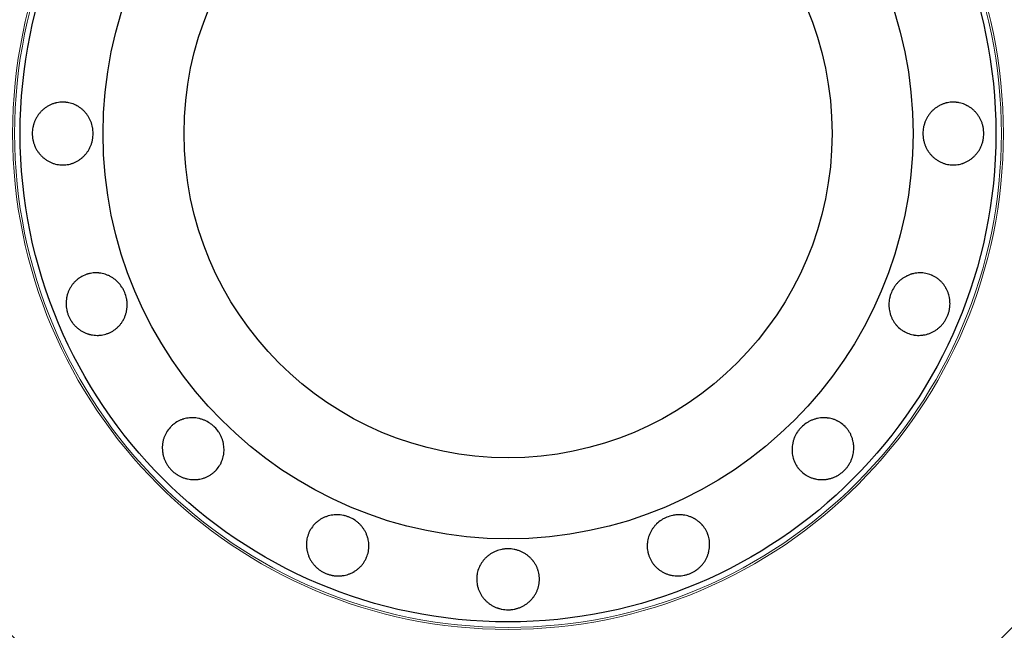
# Model space of a CAD drawing. Header units: inches. Extents: x 0 to 23760, y -13 to 16800.
# Tile 71 of 247: x 7050 to 7145, y 5910 to 5968. Entities that reach past the tile are written whole.
import ezdxf

# ---------------------------------------------------------------- set-up
doc = ezdxf.new("R2010")
doc.units = ezdxf.units.IN
doc.layers.add('1', color=7, linetype='Continuous', true_color=0xffffff)

msp = doc.modelspace()

# ---------------------------------------------------------------- linework, layer by layer
at = {"layer": '1', "color": 2, "linetype": 'Continuous', "lineweight": 25}
for radius in [100, 67.5, 46.681, 38.75, 31]:
    msp.add_circle((7097.104, 5957.261), radius, dxfattribs=at)
at = {"layer": '1', "color": 110, "linetype": 'Continuous', "lineweight": 13}
for radius in [47.403, 47.21]:
    msp.add_circle((7097.104, 5957.261), radius, dxfattribs=at)
at = {"layer": '1', "color": 2, "linetype": 'Continuous', "lineweight": 25}
for points, knots in [([(7051.581, 5957.261), (7051.581, 5957.36), (7051.586, 5957.459), (7051.605, 5957.654), (7051.619, 5957.751), (7051.656, 5957.943), (7051.68, 5958.039), (7051.715, 5958.157), (7051.722, 5958.18), (7051.737, 5958.228), (7051.745, 5958.251), (7051.77, 5958.321), (7051.787, 5958.367), (7051.843, 5958.503), (7051.884, 5958.592), (7051.975, 5958.764), (7052.024, 5958.848), (7052.104, 5958.971), (7052.131, 5959.011), (7052.189, 5959.09), (7052.219, 5959.129), (7052.31, 5959.244), (7052.374, 5959.317), (7052.509, 5959.455), (7052.651, 5959.585), (7052.805, 5959.702), (7052.924, 5959.784), (7052.965, 5959.81), (7053.047, 5959.861), (7053.089, 5959.885), (7053.215, 5959.955), (7053.301, 5959.997), (7053.476, 5960.072), (7053.565, 5960.105), (7053.702, 5960.148), (7053.748, 5960.161), (7053.817, 5960.179), (7053.841, 5960.185), (7053.888, 5960.195), (7053.911, 5960.2), (7054.122, 5960.243), (7054.311, 5960.261), (7054.596, 5960.261), (7054.691, 5960.256), (7054.81, 5960.245), (7054.834, 5960.242), (7054.882, 5960.236), (7054.953, 5960.227), (7055.21, 5960.182), (7055.436, 5960.111), (7055.655, 5960.017), (7055.698, 5959.997), (7055.763, 5959.965), (7055.785, 5959.954), (7055.827, 5959.931), (7055.848, 5959.92), (7055.953, 5959.862), (7056.035, 5959.811), (7056.192, 5959.702), (7056.268, 5959.644), (7056.415, 5959.52), (7056.486, 5959.455), (7056.622, 5959.314), (7056.685, 5959.241), (7056.805, 5959.09), (7056.861, 5959.011), (7056.967, 5958.849), (7057.016, 5958.765), (7057.084, 5958.635), (7057.105, 5958.59), (7057.147, 5958.501), (7057.166, 5958.456), (7057.258, 5958.229), (7057.313, 5958.042), (7057.359, 5957.801), (7057.367, 5957.753), (7057.38, 5957.655), (7057.386, 5957.606), (7057.4, 5957.458), (7057.404, 5957.359), (7057.404, 5957.064), (7057.387, 5956.869), (7057.341, 5956.626), (7057.331, 5956.578), (7057.307, 5956.481), (7057.269, 5956.339), (7057.221, 5956.201), (7057.148, 5956.02), (7057.107, 5955.932), (7057.04, 5955.803), (7057.016, 5955.76), (7056.967, 5955.675), (7056.941, 5955.633), (7056.861, 5955.51), (7056.748, 5955.352), (7056.622, 5955.207), (7056.488, 5955.069), (7056.417, 5955.003), (7056.325, 5954.925), (7056.306, 5954.909), (7056.268, 5954.879), (7056.211, 5954.834), (7056.153, 5954.792), (7056.035, 5954.71), (7055.953, 5954.66), (7055.787, 5954.567), (7055.702, 5954.525), (7055.57, 5954.468), (7055.526, 5954.45), (7055.458, 5954.425), (7055.435, 5954.417), (7055.39, 5954.401), (7055.276, 5954.364), (7055.161, 5954.335), (7054.883, 5954.279), (7054.694, 5954.261), (7054.479, 5954.261), (7054.455, 5954.261), (7054.407, 5954.262), (7054.335, 5954.265), (7054.169, 5954.277), (7053.935, 5954.311), (7053.75, 5954.358), (7053.613, 5954.401), (7053.568, 5954.416), (7053.477, 5954.45), (7053.433, 5954.467), (7053.3, 5954.524), (7053.214, 5954.567), (7053.047, 5954.659), (7052.965, 5954.709), (7052.846, 5954.791), (7052.807, 5954.819), (7052.75, 5954.863), (7052.73, 5954.878), (7052.692, 5954.908), (7052.674, 5954.923), (7052.58, 5955.001), (7052.509, 5955.067), (7052.374, 5955.205), (7052.246, 5955.35), (7052.132, 5955.507), (7052.052, 5955.63), (7052.026, 5955.671), (7051.976, 5955.756), (7051.952, 5955.799), (7051.884, 5955.929), (7051.843, 5956.017), (7051.769, 5956.198), (7051.737, 5956.29), (7051.695, 5956.431), (7051.676, 5956.502), (7051.659, 5956.574), (7051.648, 5956.622), (7051.643, 5956.647), (7051.619, 5956.768), (7051.605, 5956.866), (7051.591, 5957.013), (7051.587, 5957.063), (7051.582, 5957.161), (7051.581, 5957.211), (7051.581, 5957.261)], [0, 0, 0, 0, 0.015625, 0.015625, 0.03125, 0.03125, 0.046875, 0.046875, 0.050781, 0.050781, 0.054688, 0.054688, 0.0625, 0.0625, 0.078125, 0.078125, 0.09375, 0.09375, 0.101563, 0.101563, 0.109375, 0.109375, 0.125, 0.125, 0.140625, 0.15625, 0.15625, 0.164063, 0.164063, 0.171875, 0.171875, 0.1875, 0.1875, 0.203125, 0.203125, 0.210938, 0.210938, 0.214844, 0.214844, 0.21875, 0.21875, 0.25, 0.25, 0.265625, 0.265625, 0.269531, 0.269531, 0.273438, 0.28125, 0.3125, 0.3125, 0.320313, 0.320313, 0.324219, 0.324219, 0.328125, 0.328125, 0.34375, 0.34375, 0.359375, 0.359375, 0.375, 0.375, 0.390625, 0.390625, 0.40625, 0.40625, 0.421875, 0.421875, 0.429688, 0.429688, 0.4375, 0.4375, 0.46875, 0.46875, 0.476563, 0.476563, 0.484375, 0.484375, 0.5, 0.5, 0.53125, 0.53125, 0.539063, 0.539063, 0.546875, 0.5625, 0.5625, 0.578125, 0.578125, 0.585938, 0.585938, 0.59375, 0.59375, 0.609375, 0.625, 0.625, 0.640625, 0.640625, 0.644531, 0.644531, 0.648438, 0.65625, 0.65625, 0.671875, 0.671875, 0.6875, 0.6875, 0.695313, 0.695313, 0.699219, 0.699219, 0.703125, 0.71875, 0.71875, 0.75, 0.75, 0.753906, 0.753906, 0.757813, 0.765625, 0.78125, 0.796875, 0.796875, 0.804688, 0.804688, 0.8125, 0.8125, 0.828125, 0.828125, 0.84375, 0.84375, 0.851563, 0.851563, 0.855469, 0.855469, 0.859375, 0.859375, 0.875, 0.875, 0.890625, 0.90625, 0.90625, 0.914063, 0.914063, 0.921875, 0.921875, 0.9375, 0.9375, 0.953125, 0.953125, 0.960938, 0.964844, 0.964844, 0.96875, 0.96875, 0.984375, 0.984375, 0.992188, 0.992188, 1, 1, 1, 1]), ([(7136.805, 5957.261), (7136.805, 5957.459), (7136.822, 5957.655), (7136.877, 5957.944), (7136.9, 5958.039), (7136.935, 5958.157), (7136.942, 5958.181), (7136.957, 5958.228), (7136.965, 5958.251), (7136.989, 5958.321), (7137.007, 5958.367), (7137.062, 5958.504), (7137.103, 5958.592), (7137.193, 5958.764), (7137.242, 5958.848), (7137.321, 5958.971), (7137.349, 5959.011), (7137.406, 5959.091), (7137.435, 5959.13), (7137.526, 5959.244), (7137.59, 5959.317), (7137.724, 5959.455), (7137.864, 5959.586), (7138.017, 5959.703), (7138.136, 5959.785), (7138.177, 5959.811), (7138.259, 5959.862), (7138.3, 5959.886), (7138.425, 5959.956), (7138.511, 5959.998), (7138.685, 5960.073), (7138.774, 5960.106), (7138.911, 5960.149), (7138.957, 5960.162), (7139.026, 5960.18), (7139.05, 5960.186), (7139.096, 5960.196), (7139.12, 5960.201), (7139.331, 5960.243), (7139.52, 5960.261), (7139.804, 5960.261), (7139.9, 5960.256), (7140.019, 5960.244), (7140.043, 5960.242), (7140.09, 5960.236), (7140.161, 5960.226), (7140.419, 5960.181), (7140.646, 5960.11), (7140.866, 5960.015), (7140.909, 5959.995), (7140.974, 5959.963), (7140.996, 5959.952), (7141.039, 5959.93), (7141.06, 5959.918), (7141.166, 5959.86), (7141.247, 5959.809), (7141.406, 5959.701), (7141.482, 5959.643), (7141.63, 5959.519), (7141.701, 5959.453), (7141.838, 5959.313), (7141.902, 5959.24), (7142.023, 5959.088), (7142.08, 5959.009), (7142.186, 5958.847), (7142.235, 5958.763), (7142.303, 5958.632), (7142.325, 5958.588), (7142.367, 5958.499), (7142.386, 5958.454), (7142.442, 5958.317), (7142.474, 5958.225), (7142.529, 5958.037), (7142.553, 5957.942), (7142.581, 5957.798), (7142.589, 5957.75), (7142.599, 5957.676), (7142.603, 5957.652), (7142.609, 5957.603), (7142.611, 5957.578), (7142.623, 5957.455), (7142.628, 5957.356), (7142.628, 5957.16), (7142.623, 5957.062), (7142.604, 5956.867), (7142.59, 5956.77), (7142.566, 5956.649), (7142.561, 5956.625), (7142.55, 5956.576), (7142.545, 5956.552), (7142.527, 5956.48), (7142.489, 5956.337), (7142.44, 5956.199), (7142.366, 5956.019), (7142.325, 5955.93), (7142.257, 5955.801), (7142.233, 5955.758), (7142.184, 5955.673), (7142.158, 5955.631), (7142.077, 5955.508), (7141.963, 5955.351), (7141.835, 5955.206), (7141.701, 5955.068), (7141.63, 5955.002), (7141.536, 5954.924), (7141.517, 5954.909), (7141.479, 5954.878), (7141.422, 5954.834), (7141.363, 5954.792), (7141.244, 5954.71), (7141.163, 5954.66), (7140.995, 5954.567), (7140.91, 5954.525), (7140.778, 5954.468), (7140.733, 5954.45), (7140.665, 5954.425), (7140.642, 5954.417), (7140.597, 5954.401), (7140.483, 5954.364), (7140.368, 5954.335), (7140.089, 5954.279), (7139.9, 5954.261), (7139.685, 5954.261), (7139.661, 5954.261), (7139.613, 5954.262), (7139.541, 5954.265), (7139.375, 5954.276), (7139.141, 5954.311), (7138.957, 5954.358), (7138.821, 5954.4), (7138.776, 5954.416), (7138.685, 5954.449), (7138.641, 5954.467), (7138.509, 5954.524), (7138.424, 5954.566), (7138.257, 5954.659), (7138.176, 5954.709), (7138.058, 5954.791), (7138.019, 5954.819), (7137.961, 5954.863), (7137.942, 5954.877), (7137.905, 5954.908), (7137.886, 5954.923), (7137.793, 5955.001), (7137.723, 5955.067), (7137.589, 5955.205), (7137.462, 5955.35), (7137.349, 5955.507), (7137.283, 5955.61), (7137.27, 5955.63), (7137.244, 5955.672), (7137.232, 5955.693), (7137.195, 5955.756), (7137.171, 5955.799), (7137.103, 5955.929), (7137.062, 5956.017), (7136.989, 5956.198), (7136.957, 5956.29), (7136.915, 5956.43), (7136.896, 5956.501), (7136.879, 5956.574), (7136.869, 5956.622), (7136.864, 5956.646), (7136.841, 5956.768), (7136.827, 5956.866), (7136.814, 5957.013), (7136.81, 5957.063), (7136.806, 5957.161), (7136.805, 5957.211), (7136.805, 5957.261)], [0, 0, 0, 0, 0.03125, 0.03125, 0.046875, 0.046875, 0.050781, 0.050781, 0.054687, 0.054687, 0.0625, 0.0625, 0.078125, 0.078125, 0.09375, 0.09375, 0.101562, 0.101562, 0.109375, 0.109375, 0.125, 0.125, 0.140625, 0.15625, 0.15625, 0.164063, 0.164063, 0.171875, 0.171875, 0.1875, 0.1875, 0.203125, 0.203125, 0.210938, 0.210938, 0.214844, 0.214844, 0.21875, 0.21875, 0.25, 0.25, 0.265625, 0.265625, 0.269531, 0.269531, 0.273438, 0.28125, 0.3125, 0.3125, 0.320312, 0.320312, 0.324219, 0.324219, 0.328125, 0.328125, 0.34375, 0.34375, 0.359375, 0.359375, 0.375, 0.375, 0.390625, 0.390625, 0.40625, 0.40625, 0.421875, 0.421875, 0.429687, 0.429687, 0.4375, 0.4375, 0.453125, 0.453125, 0.46875, 0.46875, 0.476562, 0.476562, 0.480469, 0.480469, 0.484375, 0.484375, 0.5, 0.5, 0.515625, 0.515625, 0.53125, 0.53125, 0.535156, 0.535156, 0.539062, 0.539062, 0.546875, 0.5625, 0.5625, 0.578125, 0.578125, 0.585937, 0.585937, 0.59375, 0.59375, 0.609375, 0.625, 0.625, 0.640625, 0.640625, 0.644531, 0.644531, 0.648437, 0.65625, 0.65625, 0.671875, 0.671875, 0.6875, 0.6875, 0.695312, 0.695312, 0.699219, 0.699219, 0.703125, 0.71875, 0.71875, 0.75, 0.75, 0.753906, 0.753906, 0.757812, 0.765625, 0.78125, 0.796875, 0.796875, 0.804687, 0.804687, 0.8125, 0.8125, 0.828125, 0.828125, 0.84375, 0.84375, 0.851562, 0.851562, 0.855469, 0.855469, 0.859375, 0.859375, 0.875, 0.875, 0.890625, 0.90625, 0.90625, 0.910156, 0.910156, 0.914063, 0.914063, 0.921875, 0.921875, 0.9375, 0.9375, 0.953125, 0.953125, 0.960937, 0.964844, 0.964844, 0.96875, 0.96875, 0.984375, 0.984375, 0.992187, 0.992187, 1, 1, 1, 1]), ([(7055.046, 5939.84), (7055.008, 5939.931), (7054.975, 5940.024), (7054.918, 5940.212), (7054.894, 5940.307), (7054.855, 5940.499), (7054.84, 5940.596), (7054.827, 5940.719), (7054.824, 5940.743), (7054.821, 5940.793), (7054.819, 5940.817), (7054.815, 5940.891), (7054.813, 5940.941), (7054.812, 5941.088), (7054.817, 5941.185), (7054.834, 5941.379), (7054.848, 5941.476), (7054.875, 5941.619), (7054.885, 5941.667), (7054.908, 5941.762), (7054.92, 5941.81), (7054.961, 5941.951), (7054.992, 5942.043), (7055.064, 5942.222), (7055.145, 5942.397), (7055.243, 5942.563), (7055.322, 5942.685), (7055.349, 5942.725), (7055.406, 5942.803), (7055.435, 5942.842), (7055.525, 5942.954), (7055.588, 5943.026), (7055.721, 5943.162), (7055.79, 5943.227), (7055.9, 5943.319), (7055.938, 5943.349), (7055.996, 5943.392), (7056.015, 5943.406), (7056.054, 5943.434), (7056.074, 5943.447), (7056.253, 5943.567), (7056.421, 5943.656), (7056.684, 5943.765), (7056.773, 5943.797), (7056.888, 5943.832), (7056.911, 5943.839), (7056.957, 5943.852), (7057.026, 5943.87), (7057.281, 5943.927), (7057.517, 5943.948), (7057.755, 5943.945), (7057.803, 5943.943), (7057.875, 5943.938), (7057.899, 5943.936), (7057.947, 5943.932), (7057.971, 5943.93), (7058.091, 5943.916), (7058.185, 5943.9), (7058.372, 5943.86), (7058.464, 5943.836), (7058.648, 5943.777), (7058.738, 5943.744), (7058.917, 5943.666), (7059.004, 5943.623), (7059.173, 5943.529), (7059.255, 5943.478), (7059.414, 5943.368), (7059.492, 5943.309), (7059.604, 5943.215), (7059.641, 5943.182), (7059.714, 5943.115), (7059.749, 5943.081), (7059.921, 5942.907), (7060.043, 5942.755), (7060.177, 5942.55), (7060.203, 5942.508), (7060.253, 5942.423), (7060.277, 5942.38), (7060.346, 5942.248), (7060.388, 5942.159), (7060.501, 5941.887), (7060.56, 5941.699), (7060.611, 5941.458), (7060.62, 5941.409), (7060.635, 5941.311), (7060.641, 5941.262), (7060.657, 5941.116), (7060.663, 5941.019), (7060.664, 5940.824), (7060.66, 5940.727), (7060.647, 5940.581), (7060.642, 5940.533), (7060.629, 5940.436), (7060.621, 5940.387), (7060.595, 5940.243), (7060.551, 5940.054), (7060.489, 5939.871), (7060.418, 5939.692), (7060.379, 5939.605), (7060.323, 5939.497), (7060.312, 5939.476), (7060.288, 5939.433), (7060.253, 5939.37), (7060.215, 5939.308), (7060.137, 5939.188), (7060.081, 5939.11), (7059.963, 5938.961), (7059.9, 5938.889), (7059.8, 5938.786), (7059.766, 5938.752), (7059.713, 5938.703), (7059.695, 5938.687), (7059.659, 5938.655), (7059.569, 5938.578), (7059.474, 5938.506), (7059.238, 5938.348), (7059.07, 5938.259), (7058.871, 5938.177), (7058.849, 5938.168), (7058.804, 5938.151), (7058.737, 5938.126), (7058.579, 5938.073), (7058.349, 5938.015), (7058.161, 5937.988), (7058.018, 5937.975), (7057.97, 5937.972), (7057.874, 5937.968), (7057.826, 5937.968), (7057.682, 5937.97), (7057.586, 5937.976), (7057.396, 5937.997), (7057.302, 5938.012), (7057.161, 5938.042), (7057.114, 5938.053), (7057.043, 5938.071), (7057.02, 5938.078), (7056.973, 5938.091), (7056.95, 5938.098), (7056.834, 5938.135), (7056.743, 5938.168), (7056.565, 5938.244), (7056.392, 5938.329), (7056.227, 5938.43), (7056.106, 5938.513), (7056.066, 5938.542), (7055.987, 5938.601), (7055.949, 5938.631), (7055.836, 5938.725), (7055.764, 5938.791), (7055.627, 5938.93), (7055.562, 5939.002), (7055.469, 5939.116), (7055.424, 5939.175), (7055.381, 5939.235), (7055.353, 5939.276), (7055.339, 5939.296), (7055.27, 5939.399), (7055.22, 5939.484), (7055.15, 5939.615), (7055.128, 5939.659), (7055.085, 5939.748), (7055.065, 5939.794), (7055.046, 5939.84)], [0, 0, 0, 0, 0.015625, 0.015625, 0.03125, 0.03125, 0.046875, 0.046875, 0.050781, 0.050781, 0.054688, 0.054688, 0.0625, 0.0625, 0.078125, 0.078125, 0.09375, 0.09375, 0.101563, 0.101563, 0.109375, 0.109375, 0.125, 0.125, 0.140625, 0.15625, 0.15625, 0.164063, 0.164063, 0.171875, 0.171875, 0.1875, 0.1875, 0.203125, 0.203125, 0.210938, 0.210938, 0.214844, 0.214844, 0.21875, 0.21875, 0.25, 0.25, 0.265625, 0.265625, 0.269531, 0.269531, 0.273437, 0.28125, 0.3125, 0.3125, 0.320312, 0.320312, 0.324219, 0.324219, 0.328125, 0.328125, 0.34375, 0.34375, 0.359375, 0.359375, 0.375, 0.375, 0.390625, 0.390625, 0.40625, 0.40625, 0.421875, 0.421875, 0.429687, 0.429687, 0.4375, 0.4375, 0.46875, 0.46875, 0.476562, 0.476562, 0.484375, 0.484375, 0.5, 0.5, 0.53125, 0.53125, 0.539062, 0.539062, 0.546875, 0.546875, 0.5625, 0.5625, 0.578125, 0.578125, 0.585937, 0.585937, 0.59375, 0.59375, 0.609375, 0.625, 0.625, 0.640625, 0.640625, 0.644531, 0.644531, 0.648437, 0.65625, 0.65625, 0.671875, 0.671875, 0.6875, 0.6875, 0.695312, 0.695312, 0.699219, 0.699219, 0.703125, 0.71875, 0.71875, 0.75, 0.75, 0.753906, 0.753906, 0.757813, 0.765625, 0.78125, 0.796875, 0.796875, 0.804688, 0.804688, 0.8125, 0.8125, 0.828125, 0.828125, 0.84375, 0.84375, 0.851563, 0.851563, 0.855469, 0.855469, 0.859375, 0.859375, 0.875, 0.875, 0.890625, 0.90625, 0.90625, 0.914063, 0.914063, 0.921875, 0.921875, 0.9375, 0.9375, 0.953125, 0.953125, 0.960938, 0.964844, 0.964844, 0.96875, 0.96875, 0.984375, 0.984375, 0.992188, 0.992188, 1, 1, 1, 1]), ([(7139.163, 5939.84), (7139.124, 5939.748), (7139.082, 5939.659), (7138.99, 5939.485), (7138.94, 5939.401), (7138.832, 5939.238), (7138.774, 5939.158), (7138.696, 5939.063), (7138.68, 5939.044), (7138.648, 5939.006), (7138.632, 5938.987), (7138.582, 5938.932), (7138.549, 5938.896), (7138.445, 5938.792), (7138.373, 5938.726), (7138.223, 5938.601), (7138.146, 5938.542), (7138.025, 5938.46), (7137.984, 5938.433), (7137.901, 5938.382), (7137.858, 5938.357), (7137.73, 5938.286), (7137.643, 5938.244), (7137.465, 5938.168), (7137.284, 5938.101), (7137.098, 5938.053), (7136.956, 5938.023), (7136.908, 5938.014), (7136.813, 5937.998), (7136.765, 5937.992), (7136.622, 5937.976), (7136.527, 5937.97), (7136.336, 5937.967), (7136.241, 5937.971), (7136.098, 5937.983), (7136.051, 5937.989), (7135.979, 5937.999), (7135.956, 5938.003), (7135.908, 5938.011), (7135.885, 5938.015), (7135.673, 5938.057), (7135.492, 5938.113), (7135.229, 5938.222), (7135.143, 5938.262), (7135.037, 5938.318), (7135.016, 5938.33), (7134.974, 5938.354), (7134.912, 5938.39), (7134.692, 5938.53), (7134.51, 5938.681), (7134.344, 5938.852), (7134.311, 5938.888), (7134.264, 5938.942), (7134.248, 5938.96), (7134.217, 5938.997), (7134.202, 5939.016), (7134.128, 5939.11), (7134.072, 5939.188), (7133.968, 5939.348), (7133.92, 5939.431), (7133.832, 5939.602), (7133.791, 5939.69), (7133.72, 5939.871), (7133.689, 5939.963), (7133.636, 5940.149), (7133.614, 5940.243), (7133.579, 5940.434), (7133.566, 5940.53), (7133.553, 5940.676), (7133.55, 5940.725), (7133.546, 5940.824), (7133.545, 5940.873), (7133.547, 5941.118), (7133.568, 5941.312), (7133.618, 5941.551), (7133.629, 5941.599), (7133.654, 5941.694), (7133.667, 5941.742), (7133.711, 5941.884), (7133.745, 5941.977), (7133.858, 5942.249), (7133.949, 5942.423), (7134.084, 5942.63), (7134.112, 5942.671), (7134.17, 5942.751), (7134.26, 5942.868), (7134.357, 5942.977), (7134.494, 5943.116), (7134.565, 5943.182), (7134.677, 5943.276), (7134.715, 5943.306), (7134.793, 5943.365), (7134.833, 5943.394), (7134.954, 5943.478), (7135.119, 5943.58), (7135.291, 5943.666), (7135.468, 5943.742), (7135.558, 5943.776), (7135.674, 5943.813), (7135.697, 5943.82), (7135.743, 5943.834), (7135.813, 5943.853), (7135.883, 5943.87), (7136.024, 5943.9), (7136.118, 5943.916), (7136.307, 5943.938), (7136.402, 5943.944), (7136.546, 5943.946), (7136.594, 5943.946), (7136.666, 5943.943), (7136.69, 5943.942), (7136.738, 5943.939), (7136.857, 5943.93), (7136.975, 5943.913), (7137.253, 5943.858), (7137.434, 5943.803), (7137.634, 5943.72), (7137.656, 5943.711), (7137.699, 5943.691), (7137.765, 5943.662), (7137.913, 5943.587), (7138.117, 5943.465), (7138.269, 5943.351), (7138.379, 5943.26), (7138.415, 5943.228), (7138.486, 5943.162), (7138.521, 5943.129), (7138.621, 5943.025), (7138.684, 5942.954), (7138.804, 5942.804), (7138.86, 5942.726), (7138.938, 5942.606), (7138.964, 5942.565), (7139.001, 5942.502), (7139.013, 5942.481), (7139.036, 5942.439), (7139.048, 5942.417), (7139.104, 5942.309), (7139.145, 5942.221), (7139.216, 5942.042), (7139.279, 5941.86), (7139.324, 5941.671), (7139.351, 5941.527), (7139.359, 5941.478), (7139.373, 5941.381), (7139.379, 5941.332), (7139.392, 5941.186), (7139.396, 5941.088), (7139.395, 5940.893), (7139.39, 5940.796), (7139.375, 5940.65), (7139.365, 5940.577), (7139.353, 5940.504), (7139.345, 5940.455), (7139.34, 5940.431), (7139.316, 5940.309), (7139.291, 5940.213), (7139.248, 5940.072), (7139.233, 5940.025), (7139.199, 5939.932), (7139.182, 5939.886), (7139.163, 5939.84)], [0, 0, 0, 0, 0.015625, 0.015625, 0.03125, 0.03125, 0.046875, 0.046875, 0.050781, 0.050781, 0.054687, 0.054687, 0.0625, 0.0625, 0.078125, 0.078125, 0.09375, 0.09375, 0.101562, 0.101562, 0.109375, 0.109375, 0.125, 0.125, 0.140625, 0.15625, 0.15625, 0.164062, 0.164062, 0.171875, 0.171875, 0.1875, 0.1875, 0.203125, 0.203125, 0.210937, 0.210937, 0.214844, 0.214844, 0.21875, 0.21875, 0.25, 0.25, 0.265625, 0.265625, 0.269531, 0.269531, 0.273437, 0.28125, 0.3125, 0.3125, 0.320312, 0.320312, 0.324219, 0.324219, 0.328125, 0.328125, 0.34375, 0.34375, 0.359375, 0.359375, 0.375, 0.375, 0.390625, 0.390625, 0.40625, 0.40625, 0.421875, 0.421875, 0.429687, 0.429687, 0.4375, 0.4375, 0.46875, 0.46875, 0.476562, 0.476562, 0.484375, 0.484375, 0.5, 0.5, 0.53125, 0.53125, 0.539063, 0.539063, 0.546875, 0.5625, 0.5625, 0.578125, 0.578125, 0.585938, 0.585938, 0.59375, 0.59375, 0.609375, 0.625, 0.625, 0.640625, 0.640625, 0.644531, 0.644531, 0.648438, 0.65625, 0.65625, 0.671875, 0.671875, 0.6875, 0.6875, 0.695313, 0.695313, 0.699219, 0.699219, 0.703125, 0.71875, 0.71875, 0.75, 0.75, 0.753906, 0.753906, 0.757813, 0.765625, 0.78125, 0.796875, 0.796875, 0.804688, 0.804688, 0.8125, 0.8125, 0.828125, 0.828125, 0.84375, 0.84375, 0.851563, 0.851563, 0.855469, 0.855469, 0.859375, 0.859375, 0.875, 0.875, 0.890625, 0.90625, 0.90625, 0.914063, 0.914063, 0.921875, 0.921875, 0.9375, 0.9375, 0.953125, 0.953125, 0.960938, 0.964844, 0.964844, 0.96875, 0.96875, 0.984375, 0.984375, 0.992188, 0.992188, 1, 1, 1, 1]), ([(7064.914, 5925.071), (7064.844, 5925.141), (7064.778, 5925.214), (7064.653, 5925.366), (7064.595, 5925.444), (7064.485, 5925.607), (7064.434, 5925.691), (7064.375, 5925.799), (7064.364, 5925.821), (7064.341, 5925.865), (7064.33, 5925.887), (7064.298, 5925.954), (7064.278, 5925.999), (7064.221, 5926.135), (7064.187, 5926.226), (7064.13, 5926.412), (7064.105, 5926.506), (7064.075, 5926.65), (7064.066, 5926.698), (7064.051, 5926.794), (7064.044, 5926.843), (7064.028, 5926.989), (7064.022, 5927.086), (7064.02, 5927.279), (7064.027, 5927.471), (7064.054, 5927.662), (7064.08, 5927.805), (7064.09, 5927.852), (7064.113, 5927.946), (7064.125, 5927.993), (7064.165, 5928.131), (7064.195, 5928.222), (7064.266, 5928.399), (7064.306, 5928.485), (7064.372, 5928.612), (7064.396, 5928.654), (7064.432, 5928.716), (7064.445, 5928.736), (7064.47, 5928.777), (7064.588, 5928.958), (7064.724, 5929.123), (7064.925, 5929.324), (7064.995, 5929.388), (7065.088, 5929.464), (7065.107, 5929.479), (7065.144, 5929.509), (7065.201, 5929.552), (7065.415, 5929.702), (7065.625, 5929.812), (7065.846, 5929.9), (7065.891, 5929.917), (7065.96, 5929.94), (7065.983, 5929.947), (7066.029, 5929.962), (7066.052, 5929.969), (7066.167, 5930.002), (7066.26, 5930.023), (7066.448, 5930.058), (7066.543, 5930.071), (7066.735, 5930.087), (7066.831, 5930.09), (7067.026, 5930.087), (7067.123, 5930.081), (7067.315, 5930.058), (7067.411, 5930.042), (7067.6, 5930.002), (7067.694, 5929.977), (7067.834, 5929.933), (7067.88, 5929.917), (7067.973, 5929.883), (7068.019, 5929.865), (7068.244, 5929.77), (7068.415, 5929.676), (7068.618, 5929.538), (7068.658, 5929.51), (7068.736, 5929.45), (7068.775, 5929.42), (7068.889, 5929.324), (7068.962, 5929.258), (7069.171, 5929.049), (7069.297, 5928.899), (7069.436, 5928.695), (7069.463, 5928.653), (7069.515, 5928.569), (7069.589, 5928.441), (7069.652, 5928.309), (7069.728, 5928.13), (7069.761, 5928.039), (7069.805, 5927.9), (7069.819, 5927.853), (7069.844, 5927.758), (7069.855, 5927.71), (7069.886, 5927.567), (7069.918, 5927.375), (7069.931, 5927.183), (7069.934, 5926.991), (7069.931, 5926.894), (7069.921, 5926.774), (7069.918, 5926.749), (7069.913, 5926.701), (7069.904, 5926.629), (7069.893, 5926.558), (7069.867, 5926.416), (7069.845, 5926.323), (7069.793, 5926.14), (7069.763, 5926.05), (7069.71, 5925.917), (7069.691, 5925.873), (7069.661, 5925.807), (7069.651, 5925.785), (7069.63, 5925.742), (7069.576, 5925.635), (7069.515, 5925.533), (7069.358, 5925.297), (7069.237, 5925.151), (7069.085, 5924.998), (7069.067, 5924.982), (7069.033, 5924.948), (7068.98, 5924.9), (7068.855, 5924.791), (7068.664, 5924.649), (7068.501, 5924.552), (7068.374, 5924.485), (7068.331, 5924.464), (7068.243, 5924.424), (7068.199, 5924.405), (7068.065, 5924.352), (7067.974, 5924.321), (7067.791, 5924.268), (7067.697, 5924.246), (7067.556, 5924.219), (7067.508, 5924.211), (7067.436, 5924.201), (7067.412, 5924.198), (7067.364, 5924.193), (7067.34, 5924.19), (7067.219, 5924.18), (7067.122, 5924.176), (7066.929, 5924.178), (7066.736, 5924.19), (7066.544, 5924.221), (7066.401, 5924.251), (7066.353, 5924.262), (7066.258, 5924.286), (7066.211, 5924.3), (7066.07, 5924.344), (7065.979, 5924.377), (7065.799, 5924.452), (7065.711, 5924.495), (7065.582, 5924.564), (7065.518, 5924.601), (7065.455, 5924.64), (7065.413, 5924.667), (7065.393, 5924.68), (7065.29, 5924.75), (7065.211, 5924.809), (7065.096, 5924.903), (7065.059, 5924.935), (7064.985, 5925.001), (7064.95, 5925.036), (7064.914, 5925.071)], [0, 0, 0, 0, 0.015625, 0.015625, 0.03125, 0.03125, 0.046875, 0.046875, 0.050781, 0.050781, 0.054688, 0.054688, 0.0625, 0.0625, 0.078125, 0.078125, 0.09375, 0.09375, 0.101563, 0.101563, 0.109375, 0.109375, 0.125, 0.125, 0.140625, 0.15625, 0.15625, 0.164063, 0.164063, 0.171875, 0.171875, 0.1875, 0.1875, 0.203125, 0.203125, 0.210938, 0.210938, 0.214844, 0.214844, 0.21875, 0.25, 0.25, 0.265625, 0.265625, 0.269531, 0.269531, 0.273438, 0.28125, 0.3125, 0.3125, 0.320313, 0.320313, 0.324219, 0.324219, 0.328125, 0.328125, 0.34375, 0.34375, 0.359375, 0.359375, 0.375, 0.375, 0.390625, 0.390625, 0.40625, 0.40625, 0.421875, 0.421875, 0.429688, 0.429688, 0.4375, 0.4375, 0.46875, 0.46875, 0.476563, 0.476563, 0.484375, 0.484375, 0.5, 0.5, 0.53125, 0.53125, 0.539063, 0.539063, 0.546875, 0.5625, 0.5625, 0.578125, 0.578125, 0.585938, 0.585938, 0.59375, 0.59375, 0.609375, 0.625, 0.625, 0.640625, 0.640625, 0.644531, 0.644531, 0.648438, 0.65625, 0.65625, 0.671875, 0.671875, 0.6875, 0.6875, 0.695313, 0.695313, 0.699219, 0.699219, 0.703125, 0.71875, 0.71875, 0.75, 0.75, 0.753906, 0.753906, 0.757813, 0.765625, 0.78125, 0.796875, 0.796875, 0.804688, 0.804688, 0.8125, 0.8125, 0.828125, 0.828125, 0.84375, 0.84375, 0.851563, 0.851563, 0.855469, 0.855469, 0.859375, 0.859375, 0.875, 0.875, 0.890625, 0.90625, 0.90625, 0.914063, 0.914063, 0.921875, 0.921875, 0.9375, 0.9375, 0.953125, 0.953125, 0.960938, 0.964844, 0.964844, 0.96875, 0.96875, 0.984375, 0.984375, 0.992188, 0.992188, 1, 1, 1, 1]), ([(7129.294, 5925.071), (7129.224, 5925), (7129.151, 5924.934), (7128.999, 5924.809), (7128.921, 5924.751), (7128.758, 5924.641), (7128.674, 5924.59), (7128.566, 5924.531), (7128.544, 5924.52), (7128.5, 5924.497), (7128.478, 5924.486), (7128.411, 5924.454), (7128.366, 5924.434), (7128.23, 5924.377), (7128.139, 5924.344), (7127.953, 5924.286), (7127.859, 5924.261), (7127.715, 5924.231), (7127.667, 5924.222), (7127.571, 5924.207), (7127.522, 5924.2), (7127.376, 5924.184), (7127.279, 5924.178), (7127.086, 5924.176), (7126.894, 5924.184), (7126.703, 5924.21), (7126.56, 5924.236), (7126.513, 5924.247), (7126.419, 5924.269), (7126.372, 5924.281), (7126.234, 5924.321), (7126.143, 5924.352), (7125.966, 5924.422), (7125.88, 5924.462), (7125.753, 5924.528), (7125.711, 5924.552), (7125.649, 5924.589), (7125.629, 5924.601), (7125.588, 5924.627), (7125.407, 5924.744), (7125.242, 5924.88), (7125.041, 5925.081), (7124.977, 5925.152), (7124.901, 5925.244), (7124.886, 5925.263), (7124.856, 5925.3), (7124.813, 5925.357), (7124.663, 5925.571), (7124.553, 5925.781), (7124.465, 5926.003), (7124.448, 5926.048), (7124.425, 5926.116), (7124.417, 5926.139), (7124.403, 5926.185), (7124.396, 5926.208), (7124.363, 5926.323), (7124.342, 5926.417), (7124.307, 5926.605), (7124.294, 5926.7), (7124.278, 5926.891), (7124.275, 5926.988), (7124.278, 5927.183), (7124.284, 5927.279), (7124.307, 5927.471), (7124.323, 5927.567), (7124.363, 5927.756), (7124.388, 5927.85), (7124.432, 5927.99), (7124.448, 5928.037), (7124.482, 5928.129), (7124.5, 5928.175), (7124.595, 5928.401), (7124.689, 5928.572), (7124.827, 5928.774), (7124.855, 5928.814), (7124.915, 5928.893), (7124.945, 5928.931), (7125.041, 5929.046), (7125.107, 5929.118), (7125.316, 5929.327), (7125.466, 5929.453), (7125.67, 5929.592), (7125.712, 5929.619), (7125.796, 5929.671), (7125.924, 5929.745), (7126.056, 5929.808), (7126.235, 5929.884), (7126.326, 5929.918), (7126.465, 5929.962), (7126.512, 5929.975), (7126.607, 5930), (7126.655, 5930.012), (7126.798, 5930.042), (7126.99, 5930.074), (7127.182, 5930.087), (7127.374, 5930.09), (7127.471, 5930.087), (7127.591, 5930.077), (7127.616, 5930.075), (7127.664, 5930.069), (7127.736, 5930.061), (7127.807, 5930.049), (7127.949, 5930.023), (7128.042, 5930.002), (7128.225, 5929.949), (7128.315, 5929.919), (7128.448, 5929.866), (7128.492, 5929.847), (7128.558, 5929.817), (7128.58, 5929.807), (7128.623, 5929.786), (7128.73, 5929.732), (7128.832, 5929.671), (7129.068, 5929.514), (7129.214, 5929.393), (7129.367, 5929.241), (7129.383, 5929.224), (7129.417, 5929.189), (7129.465, 5929.137), (7129.574, 5929.011), (7129.716, 5928.821), (7129.813, 5928.657), (7129.88, 5928.53), (7129.901, 5928.487), (7129.941, 5928.399), (7129.96, 5928.355), (7130.013, 5928.221), (7130.044, 5928.131), (7130.097, 5927.947), (7130.119, 5927.854), (7130.146, 5927.712), (7130.154, 5927.664), (7130.164, 5927.593), (7130.167, 5927.569), (7130.172, 5927.52), (7130.175, 5927.496), (7130.185, 5927.375), (7130.189, 5927.278), (7130.187, 5927.085), (7130.175, 5926.892), (7130.144, 5926.701), (7130.114, 5926.557), (7130.103, 5926.509), (7130.079, 5926.414), (7130.065, 5926.367), (7130.021, 5926.227), (7129.988, 5926.135), (7129.913, 5925.955), (7129.87, 5925.867), (7129.801, 5925.738), (7129.764, 5925.674), (7129.725, 5925.611), (7129.698, 5925.57), (7129.685, 5925.549), (7129.615, 5925.446), (7129.556, 5925.367), (7129.462, 5925.252), (7129.43, 5925.215), (7129.364, 5925.142), (7129.329, 5925.106), (7129.294, 5925.071)], [0, 0, 0, 0, 0.015625, 0.015625, 0.03125, 0.03125, 0.046875, 0.046875, 0.050781, 0.050781, 0.054688, 0.054688, 0.0625, 0.0625, 0.078125, 0.078125, 0.09375, 0.09375, 0.101563, 0.101563, 0.109375, 0.109375, 0.125, 0.125, 0.140625, 0.15625, 0.15625, 0.164063, 0.164063, 0.171875, 0.171875, 0.1875, 0.1875, 0.203125, 0.203125, 0.210938, 0.210938, 0.214844, 0.214844, 0.21875, 0.25, 0.25, 0.265625, 0.265625, 0.269531, 0.269531, 0.273438, 0.28125, 0.3125, 0.3125, 0.320313, 0.320313, 0.324219, 0.324219, 0.328125, 0.328125, 0.34375, 0.34375, 0.359375, 0.359375, 0.375, 0.375, 0.390625, 0.390625, 0.40625, 0.40625, 0.421875, 0.421875, 0.429688, 0.429688, 0.4375, 0.4375, 0.46875, 0.46875, 0.476563, 0.476563, 0.484375, 0.484375, 0.5, 0.5, 0.53125, 0.53125, 0.539062, 0.539062, 0.546875, 0.5625, 0.5625, 0.578125, 0.578125, 0.585937, 0.585937, 0.59375, 0.59375, 0.609375, 0.625, 0.625, 0.640625, 0.640625, 0.644531, 0.644531, 0.648437, 0.65625, 0.65625, 0.671875, 0.671875, 0.6875, 0.6875, 0.695312, 0.695312, 0.699219, 0.699219, 0.703125, 0.71875, 0.71875, 0.75, 0.75, 0.753906, 0.753906, 0.757813, 0.765625, 0.78125, 0.796875, 0.796875, 0.804688, 0.804688, 0.8125, 0.8125, 0.828125, 0.828125, 0.84375, 0.84375, 0.851563, 0.851563, 0.855469, 0.855469, 0.859375, 0.859375, 0.875, 0.875, 0.890625, 0.90625, 0.90625, 0.914063, 0.914063, 0.921875, 0.921875, 0.9375, 0.9375, 0.953125, 0.953125, 0.960938, 0.964844, 0.964844, 0.96875, 0.96875, 0.984375, 0.984375, 0.992188, 0.992188, 1, 1, 1, 1]), ([(7079.683, 5915.202), (7079.591, 5915.241), (7079.502, 5915.283), (7079.329, 5915.375), (7079.245, 5915.425), (7079.081, 5915.533), (7079.002, 5915.591), (7078.906, 5915.669), (7078.887, 5915.685), (7078.85, 5915.717), (7078.831, 5915.733), (7078.776, 5915.783), (7078.74, 5915.816), (7078.635, 5915.92), (7078.569, 5915.992), (7078.445, 5916.142), (7078.386, 5916.219), (7078.304, 5916.34), (7078.277, 5916.381), (7078.226, 5916.464), (7078.201, 5916.507), (7078.13, 5916.635), (7078.087, 5916.722), (7078.012, 5916.9), (7077.945, 5917.081), (7077.896, 5917.267), (7077.866, 5917.409), (7077.857, 5917.457), (7077.842, 5917.552), (7077.835, 5917.6), (7077.819, 5917.743), (7077.813, 5917.838), (7077.811, 5918.029), (7077.814, 5918.124), (7077.827, 5918.267), (7077.833, 5918.314), (7077.843, 5918.386), (7077.847, 5918.409), (7077.855, 5918.457), (7077.859, 5918.48), (7077.901, 5918.692), (7077.957, 5918.873), (7078.065, 5919.136), (7078.106, 5919.222), (7078.162, 5919.328), (7078.174, 5919.349), (7078.197, 5919.391), (7078.233, 5919.453), (7078.373, 5919.673), (7078.525, 5919.855), (7078.696, 5920.021), (7078.731, 5920.054), (7078.786, 5920.101), (7078.804, 5920.117), (7078.841, 5920.148), (7078.86, 5920.163), (7078.954, 5920.237), (7079.031, 5920.293), (7079.192, 5920.397), (7079.275, 5920.445), (7079.445, 5920.533), (7079.533, 5920.574), (7079.715, 5920.645), (7079.807, 5920.676), (7079.993, 5920.729), (7080.087, 5920.751), (7080.277, 5920.786), (7080.374, 5920.799), (7080.52, 5920.812), (7080.569, 5920.815), (7080.667, 5920.819), (7080.716, 5920.82), (7080.961, 5920.818), (7081.155, 5920.797), (7081.395, 5920.747), (7081.443, 5920.736), (7081.538, 5920.711), (7081.586, 5920.698), (7081.728, 5920.654), (7081.821, 5920.62), (7082.093, 5920.507), (7082.267, 5920.416), (7082.474, 5920.281), (7082.515, 5920.253), (7082.595, 5920.195), (7082.712, 5920.105), (7082.821, 5920.008), (7082.96, 5919.871), (7083.025, 5919.8), (7083.119, 5919.688), (7083.15, 5919.649), (7083.209, 5919.572), (7083.238, 5919.532), (7083.321, 5919.411), (7083.424, 5919.246), (7083.51, 5919.074), (7083.586, 5918.897), (7083.62, 5918.807), (7083.657, 5918.691), (7083.664, 5918.668), (7083.677, 5918.622), (7083.697, 5918.552), (7083.714, 5918.482), (7083.744, 5918.341), (7083.759, 5918.247), (7083.781, 5918.058), (7083.788, 5917.963), (7083.79, 5917.819), (7083.79, 5917.771), (7083.787, 5917.699), (7083.786, 5917.675), (7083.783, 5917.627), (7083.774, 5917.508), (7083.757, 5917.39), (7083.702, 5917.112), (7083.646, 5916.931), (7083.564, 5916.731), (7083.554, 5916.709), (7083.535, 5916.666), (7083.505, 5916.6), (7083.431, 5916.452), (7083.309, 5916.248), (7083.195, 5916.096), (7083.103, 5915.986), (7083.072, 5915.95), (7083.006, 5915.879), (7082.972, 5915.844), (7082.869, 5915.744), (7082.797, 5915.681), (7082.648, 5915.561), (7082.57, 5915.505), (7082.449, 5915.427), (7082.408, 5915.401), (7082.346, 5915.364), (7082.325, 5915.352), (7082.282, 5915.329), (7082.261, 5915.317), (7082.153, 5915.261), (7082.065, 5915.22), (7081.886, 5915.149), (7081.703, 5915.086), (7081.514, 5915.041), (7081.37, 5915.014), (7081.322, 5915.006), (7081.225, 5914.992), (7081.176, 5914.986), (7081.03, 5914.973), (7080.932, 5914.969), (7080.737, 5914.97), (7080.64, 5914.975), (7080.494, 5914.99), (7080.421, 5915), (7080.347, 5915.012), (7080.299, 5915.02), (7080.274, 5915.025), (7080.153, 5915.049), (7080.057, 5915.074), (7079.915, 5915.117), (7079.869, 5915.132), (7079.775, 5915.166), (7079.729, 5915.183), (7079.683, 5915.202)], [0, 0, 0, 0, 0.015625, 0.015625, 0.03125, 0.03125, 0.046875, 0.046875, 0.050781, 0.050781, 0.054688, 0.054688, 0.0625, 0.0625, 0.078125, 0.078125, 0.09375, 0.09375, 0.101563, 0.101563, 0.109375, 0.109375, 0.125, 0.125, 0.140625, 0.15625, 0.15625, 0.164063, 0.164063, 0.171875, 0.171875, 0.1875, 0.1875, 0.203125, 0.203125, 0.210938, 0.210938, 0.214844, 0.214844, 0.21875, 0.21875, 0.25, 0.25, 0.265625, 0.265625, 0.269531, 0.269531, 0.273438, 0.28125, 0.3125, 0.3125, 0.320313, 0.320313, 0.324219, 0.324219, 0.328125, 0.328125, 0.34375, 0.34375, 0.359375, 0.359375, 0.375, 0.375, 0.390625, 0.390625, 0.40625, 0.40625, 0.421875, 0.421875, 0.429688, 0.429688, 0.4375, 0.4375, 0.46875, 0.46875, 0.476563, 0.476563, 0.484375, 0.484375, 0.5, 0.5, 0.53125, 0.53125, 0.539063, 0.539063, 0.546875, 0.5625, 0.5625, 0.578125, 0.578125, 0.585938, 0.585938, 0.59375, 0.59375, 0.609375, 0.625, 0.625, 0.640625, 0.640625, 0.644531, 0.644531, 0.648438, 0.65625, 0.65625, 0.671875, 0.671875, 0.6875, 0.6875, 0.695313, 0.695313, 0.699219, 0.699219, 0.703125, 0.71875, 0.71875, 0.75, 0.75, 0.753906, 0.753906, 0.757813, 0.765625, 0.78125, 0.796875, 0.796875, 0.804688, 0.804688, 0.8125, 0.8125, 0.828125, 0.828125, 0.84375, 0.84375, 0.851563, 0.851563, 0.855469, 0.855469, 0.859375, 0.859375, 0.875, 0.875, 0.890625, 0.90625, 0.90625, 0.914063, 0.914063, 0.921875, 0.921875, 0.9375, 0.9375, 0.953125, 0.953125, 0.960938, 0.964844, 0.964844, 0.96875, 0.96875, 0.984375, 0.984375, 0.992188, 0.992188, 1, 1, 1, 1]), ([(7114.525, 5915.202), (7114.434, 5915.164), (7114.341, 5915.131), (7114.153, 5915.074), (7114.058, 5915.05), (7113.866, 5915.011), (7113.769, 5914.996), (7113.646, 5914.983), (7113.622, 5914.981), (7113.572, 5914.977), (7113.548, 5914.975), (7113.474, 5914.971), (7113.424, 5914.97), (7113.277, 5914.969), (7113.18, 5914.973), (7112.986, 5914.991), (7112.889, 5915.004), (7112.746, 5915.031), (7112.698, 5915.041), (7112.603, 5915.064), (7112.555, 5915.076), (7112.414, 5915.117), (7112.322, 5915.149), (7112.143, 5915.221), (7111.968, 5915.301), (7111.802, 5915.399), (7111.68, 5915.478), (7111.64, 5915.506), (7111.562, 5915.562), (7111.523, 5915.591), (7111.411, 5915.681), (7111.339, 5915.744), (7111.203, 5915.877), (7111.138, 5915.947), (7111.046, 5916.057), (7111.016, 5916.094), (7110.973, 5916.152), (7110.959, 5916.171), (7110.931, 5916.211), (7110.918, 5916.23), (7110.798, 5916.409), (7110.709, 5916.577), (7110.6, 5916.84), (7110.568, 5916.929), (7110.533, 5917.044), (7110.526, 5917.067), (7110.513, 5917.113), (7110.495, 5917.182), (7110.438, 5917.438), (7110.417, 5917.673), (7110.42, 5917.912), (7110.422, 5917.96), (7110.427, 5918.032), (7110.429, 5918.056), (7110.433, 5918.104), (7110.435, 5918.127), (7110.449, 5918.247), (7110.465, 5918.341), (7110.505, 5918.528), (7110.529, 5918.621), (7110.588, 5918.804), (7110.621, 5918.894), (7110.699, 5919.073), (7110.742, 5919.16), (7110.836, 5919.329), (7110.887, 5919.411), (7110.997, 5919.571), (7111.056, 5919.648), (7111.15, 5919.76), (7111.183, 5919.797), (7111.25, 5919.87), (7111.284, 5919.905), (7111.458, 5920.077), (7111.61, 5920.199), (7111.815, 5920.334), (7111.857, 5920.36), (7111.942, 5920.409), (7111.985, 5920.434), (7112.117, 5920.503), (7112.206, 5920.544), (7112.478, 5920.657), (7112.666, 5920.716), (7112.907, 5920.767), (7112.956, 5920.776), (7113.054, 5920.791), (7113.103, 5920.798), (7113.249, 5920.813), (7113.346, 5920.819), (7113.541, 5920.82), (7113.638, 5920.816), (7113.784, 5920.804), (7113.832, 5920.798), (7113.929, 5920.785), (7113.978, 5920.777), (7114.122, 5920.751), (7114.311, 5920.707), (7114.494, 5920.645), (7114.673, 5920.575), (7114.76, 5920.535), (7114.868, 5920.479), (7114.889, 5920.468), (7114.932, 5920.445), (7114.995, 5920.409), (7115.057, 5920.371), (7115.177, 5920.293), (7115.255, 5920.237), (7115.404, 5920.119), (7115.476, 5920.056), (7115.579, 5919.957), (7115.613, 5919.922), (7115.662, 5919.87), (7115.678, 5919.852), (7115.709, 5919.816), (7115.787, 5919.725), (7115.859, 5919.63), (7116.017, 5919.394), (7116.106, 5919.227), (7116.188, 5919.028), (7116.197, 5919.005), (7116.214, 5918.961), (7116.239, 5918.893), (7116.292, 5918.735), (7116.35, 5918.506), (7116.377, 5918.317), (7116.39, 5918.175), (7116.393, 5918.127), (7116.397, 5918.03), (7116.397, 5917.982), (7116.395, 5917.838), (7116.389, 5917.743), (7116.368, 5917.552), (7116.353, 5917.458), (7116.323, 5917.317), (7116.312, 5917.27), (7116.294, 5917.2), (7116.287, 5917.176), (7116.274, 5917.13), (7116.267, 5917.106), (7116.23, 5916.99), (7116.197, 5916.899), (7116.121, 5916.722), (7116.036, 5916.548), (7115.935, 5916.383), (7115.852, 5916.262), (7115.823, 5916.222), (7115.764, 5916.143), (7115.734, 5916.105), (7115.64, 5915.992), (7115.574, 5915.92), (7115.435, 5915.783), (7115.363, 5915.718), (7115.249, 5915.625), (7115.19, 5915.58), (7115.13, 5915.537), (7115.089, 5915.509), (7115.069, 5915.495), (7114.966, 5915.426), (7114.881, 5915.376), (7114.75, 5915.306), (7114.706, 5915.284), (7114.617, 5915.242), (7114.571, 5915.222), (7114.525, 5915.202)], [0, 0, 0, 0, 0.015625, 0.015625, 0.03125, 0.03125, 0.046875, 0.046875, 0.050781, 0.050781, 0.054687, 0.054687, 0.0625, 0.0625, 0.078125, 0.078125, 0.09375, 0.09375, 0.101562, 0.101562, 0.109375, 0.109375, 0.125, 0.125, 0.140625, 0.15625, 0.15625, 0.164062, 0.164062, 0.171875, 0.171875, 0.1875, 0.1875, 0.203125, 0.203125, 0.210937, 0.210937, 0.214844, 0.214844, 0.21875, 0.21875, 0.25, 0.25, 0.265625, 0.265625, 0.269531, 0.269531, 0.273437, 0.28125, 0.3125, 0.3125, 0.320312, 0.320312, 0.324219, 0.324219, 0.328125, 0.328125, 0.34375, 0.34375, 0.359375, 0.359375, 0.375, 0.375, 0.390625, 0.390625, 0.40625, 0.40625, 0.421875, 0.421875, 0.429687, 0.429687, 0.4375, 0.4375, 0.46875, 0.46875, 0.476562, 0.476562, 0.484375, 0.484375, 0.5, 0.5, 0.53125, 0.53125, 0.539062, 0.539062, 0.546875, 0.546875, 0.5625, 0.5625, 0.578125, 0.578125, 0.585937, 0.585937, 0.59375, 0.59375, 0.609375, 0.625, 0.625, 0.640625, 0.640625, 0.644531, 0.644531, 0.648437, 0.65625, 0.65625, 0.671875, 0.671875, 0.6875, 0.6875, 0.695312, 0.695312, 0.699219, 0.699219, 0.703125, 0.71875, 0.71875, 0.75, 0.75, 0.753906, 0.753906, 0.757812, 0.765625, 0.78125, 0.796875, 0.796875, 0.804687, 0.804687, 0.8125, 0.8125, 0.828125, 0.828125, 0.84375, 0.84375, 0.851562, 0.851562, 0.855469, 0.855469, 0.859375, 0.859375, 0.875, 0.875, 0.890625, 0.90625, 0.90625, 0.914062, 0.914062, 0.921875, 0.921875, 0.9375, 0.9375, 0.953125, 0.953125, 0.960937, 0.964844, 0.964844, 0.96875, 0.96875, 0.984375, 0.984375, 0.992187, 0.992187, 1, 1, 1, 1]), ([(7097.104, 5911.737), (7097.005, 5911.737), (7096.906, 5911.742), (7096.711, 5911.761), (7096.614, 5911.775), (7096.422, 5911.813), (7096.326, 5911.836), (7096.208, 5911.871), (7096.184, 5911.878), (7096.137, 5911.893), (7096.114, 5911.901), (7096.044, 5911.926), (7095.998, 5911.943), (7095.862, 5911.999), (7095.773, 5912.04), (7095.601, 5912.131), (7095.517, 5912.18), (7095.394, 5912.26), (7095.354, 5912.288), (7095.275, 5912.345), (7095.236, 5912.375), (7095.121, 5912.466), (7095.048, 5912.531), (7094.91, 5912.666), (7094.78, 5912.807), (7094.663, 5912.961), (7094.581, 5913.081), (7094.555, 5913.121), (7094.504, 5913.204), (7094.48, 5913.245), (7094.41, 5913.371), (7094.368, 5913.457), (7094.293, 5913.632), (7094.26, 5913.721), (7094.217, 5913.858), (7094.204, 5913.904), (7094.186, 5913.974), (7094.18, 5913.997), (7094.17, 5914.044), (7094.165, 5914.067), (7094.122, 5914.279), (7094.104, 5914.468), (7094.104, 5914.752), (7094.109, 5914.847), (7094.12, 5914.966), (7094.123, 5914.99), (7094.129, 5915.038), (7094.138, 5915.109), (7094.183, 5915.366), (7094.254, 5915.592), (7094.348, 5915.811), (7094.368, 5915.855), (7094.4, 5915.919), (7094.411, 5915.941), (7094.434, 5915.984), (7094.445, 5916.005), (7094.503, 5916.11), (7094.554, 5916.191), (7094.663, 5916.348), (7094.721, 5916.424), (7094.845, 5916.571), (7094.91, 5916.642), (7095.051, 5916.778), (7095.124, 5916.842), (7095.275, 5916.961), (7095.354, 5917.018), (7095.516, 5917.123), (7095.6, 5917.172), (7095.73, 5917.24), (7095.775, 5917.261), (7095.864, 5917.303), (7095.909, 5917.322), (7096.136, 5917.414), (7096.323, 5917.469), (7096.564, 5917.515), (7096.612, 5917.523), (7096.71, 5917.537), (7096.759, 5917.542), (7096.907, 5917.556), (7097.006, 5917.56), (7097.301, 5917.56), (7097.496, 5917.543), (7097.739, 5917.497), (7097.787, 5917.487), (7097.884, 5917.464), (7098.026, 5917.426), (7098.164, 5917.377), (7098.345, 5917.304), (7098.433, 5917.263), (7098.562, 5917.196), (7098.605, 5917.172), (7098.69, 5917.123), (7098.732, 5917.097), (7098.855, 5917.018), (7099.013, 5916.905), (7099.158, 5916.778), (7099.296, 5916.644), (7099.362, 5916.574), (7099.44, 5916.481), (7099.456, 5916.462), (7099.486, 5916.425), (7099.531, 5916.368), (7099.573, 5916.309), (7099.655, 5916.191), (7099.705, 5916.11), (7099.798, 5915.943), (7099.84, 5915.858), (7099.897, 5915.726), (7099.915, 5915.682), (7099.94, 5915.614), (7099.948, 5915.592), (7099.964, 5915.546), (7100.001, 5915.432), (7100.03, 5915.317), (7100.086, 5915.039), (7100.104, 5914.85), (7100.104, 5914.635), (7100.104, 5914.611), (7100.103, 5914.563), (7100.1, 5914.491), (7100.088, 5914.325), (7100.054, 5914.091), (7100.007, 5913.906), (7099.964, 5913.769), (7099.949, 5913.724), (7099.915, 5913.634), (7099.898, 5913.589), (7099.841, 5913.456), (7099.798, 5913.371), (7099.706, 5913.203), (7099.656, 5913.122), (7099.574, 5913.003), (7099.546, 5912.964), (7099.502, 5912.906), (7099.487, 5912.887), (7099.457, 5912.849), (7099.442, 5912.83), (7099.364, 5912.736), (7099.298, 5912.665), (7099.16, 5912.53), (7099.015, 5912.402), (7098.858, 5912.289), (7098.735, 5912.208), (7098.694, 5912.183), (7098.609, 5912.133), (7098.566, 5912.109), (7098.436, 5912.04), (7098.348, 5911.999), (7098.167, 5911.925), (7098.075, 5911.893), (7097.934, 5911.851), (7097.863, 5911.832), (7097.791, 5911.815), (7097.743, 5911.804), (7097.718, 5911.799), (7097.597, 5911.776), (7097.499, 5911.761), (7097.352, 5911.747), (7097.302, 5911.743), (7097.204, 5911.738), (7097.154, 5911.737), (7097.104, 5911.737)], [0, 0, 0, 0, 0.015625, 0.015625, 0.03125, 0.03125, 0.046875, 0.046875, 0.050781, 0.050781, 0.054687, 0.054687, 0.0625, 0.0625, 0.078125, 0.078125, 0.09375, 0.09375, 0.101562, 0.101562, 0.109375, 0.109375, 0.125, 0.125, 0.140625, 0.15625, 0.15625, 0.164062, 0.164062, 0.171875, 0.171875, 0.1875, 0.1875, 0.203125, 0.203125, 0.210937, 0.210937, 0.214844, 0.214844, 0.21875, 0.21875, 0.25, 0.25, 0.265625, 0.265625, 0.269531, 0.269531, 0.273437, 0.28125, 0.3125, 0.3125, 0.320312, 0.320312, 0.324219, 0.324219, 0.328125, 0.328125, 0.34375, 0.34375, 0.359375, 0.359375, 0.375, 0.375, 0.390625, 0.390625, 0.40625, 0.40625, 0.421875, 0.421875, 0.429687, 0.429687, 0.4375, 0.4375, 0.46875, 0.46875, 0.476562, 0.476562, 0.484375, 0.484375, 0.5, 0.5, 0.53125, 0.53125, 0.539062, 0.539062, 0.546875, 0.5625, 0.5625, 0.578125, 0.578125, 0.585937, 0.585937, 0.59375, 0.59375, 0.609375, 0.625, 0.625, 0.640625, 0.640625, 0.644531, 0.644531, 0.648437, 0.65625, 0.65625, 0.671875, 0.671875, 0.6875, 0.6875, 0.695312, 0.695312, 0.699219, 0.699219, 0.703125, 0.71875, 0.71875, 0.75, 0.75, 0.753906, 0.753906, 0.757812, 0.765625, 0.78125, 0.796875, 0.796875, 0.804687, 0.804687, 0.8125, 0.8125, 0.828125, 0.828125, 0.84375, 0.84375, 0.851562, 0.851562, 0.855469, 0.855469, 0.859375, 0.859375, 0.875, 0.875, 0.890625, 0.90625, 0.90625, 0.914062, 0.914062, 0.921875, 0.921875, 0.9375, 0.9375, 0.953125, 0.953125, 0.960937, 0.964844, 0.964844, 0.96875, 0.96875, 0.984375, 0.984375, 0.992187, 0.992187, 1, 1, 1, 1])]:
    msp.add_open_spline(points, degree=3, knots=knots, dxfattribs=at)

doc.saveas('drawing.dxf')
